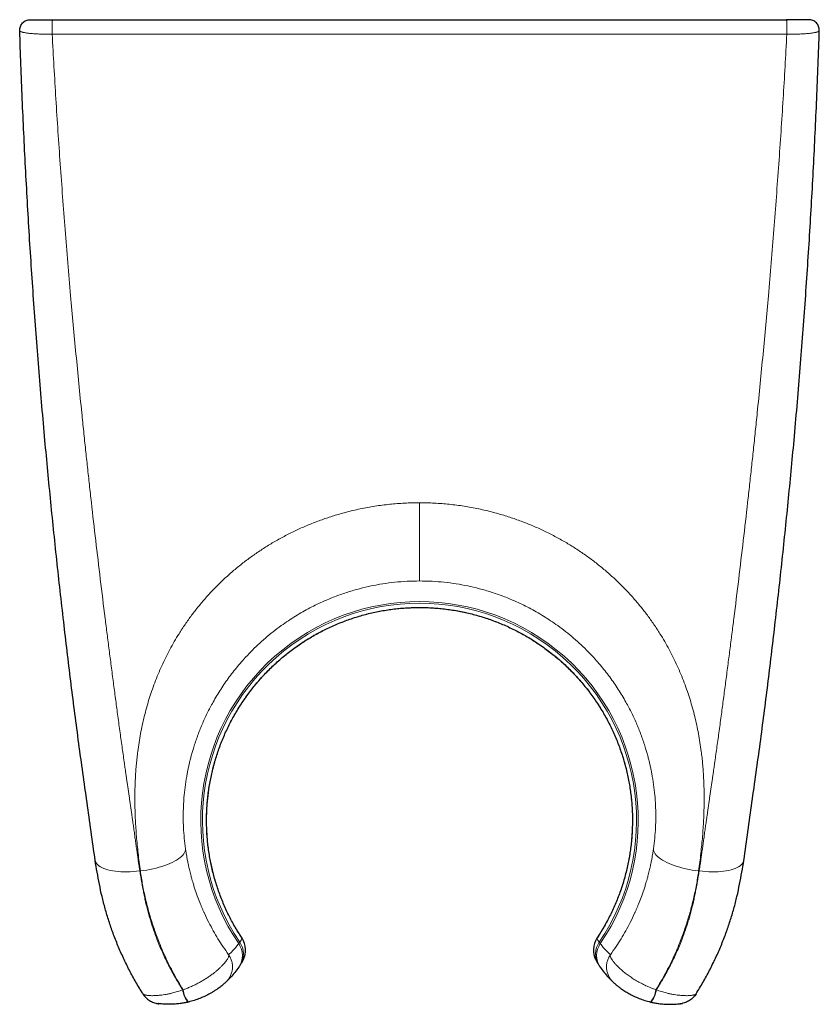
# Model space of a CAD drawing. Header units: millimetres. Extents: x 8 to 1132, y 12 to 2282.
# Tile 1 of 53: x 420 to 458, y 1051 to 1098. Entities that reach past the tile are written whole.
import ezdxf

# ---------------------------------------------------------------- set-up
doc = ezdxf.new("R2010")
doc.units = ezdxf.units.MM

msp = doc.modelspace()

# ---------------------------------------------------------------- linework, layer by layer
at = {"color": 7, "linetype": 'Continuous', "lineweight": 30}
for p, q in [((421.882, 1097.827), (456.728, 1097.827)), ((426.89, 1051.135), (426.896, 1051.134)), ((451.72, 1051.135), (451.714, 1051.134))]:
    msp.add_line(p, q, dxfattribs=at)
at = {"color": 8, "linetype": 'Continuous', "lineweight": 0}
for p, q in [((430.884, 1054.231), (430.882, 1054.23)), ((447.726, 1054.231), (447.728, 1054.23)), ((428.063, 1051.786), (428.082, 1051.79)), ((450.547, 1051.786), (450.528, 1051.79)), ((426.821, 1051.148), (426.89, 1051.135)), ((451.789, 1051.148), (451.72, 1051.135))]:
    msp.add_line(p, q, dxfattribs=at)
at = {"color": 8, "linetype": 'Continuous', "lineweight": 0, "flags": 128}
for points in [[(426.052, 1057.43), (426.203, 1057.448), (426.355, 1057.471), (426.505, 1057.498), (426.653, 1057.528), (426.798, 1057.563), (426.94, 1057.601), (427.077, 1057.642), (427.209, 1057.686), (427.335, 1057.733), (427.455, 1057.783), (427.568, 1057.835), (427.672, 1057.89), (427.769, 1057.946), (427.857, 1058.003), (427.935, 1058.062), (428.004, 1058.122), (428.063, 1058.182), (428.111, 1058.243), (428.148, 1058.303), (428.175, 1058.363), (428.191, 1058.422), (428.196, 1058.481)], [(452.558, 1057.43), (452.406, 1057.448), (452.255, 1057.471), (452.105, 1057.498), (451.957, 1057.528), (451.812, 1057.563), (451.67, 1057.601), (451.533, 1057.642), (451.401, 1057.686), (451.275, 1057.733), (451.155, 1057.783), (451.042, 1057.835), (450.938, 1057.89), (450.841, 1057.946), (450.753, 1058.003), (450.675, 1058.062), (450.606, 1058.122), (450.547, 1058.182), (450.499, 1058.243), (450.461, 1058.303), (450.435, 1058.363), (450.419, 1058.422), (450.414, 1058.481)], [(426.026, 1057.43), (425.872, 1057.413), (425.719, 1057.401), (425.567, 1057.393), (425.419, 1057.389), (425.273, 1057.39), (425.132, 1057.395), (424.996, 1057.404), (424.865, 1057.418), (424.74, 1057.436), (424.622, 1057.458), (424.511, 1057.484), (424.408, 1057.514), (424.314, 1057.548), (424.228, 1057.585), (424.152, 1057.626), (424.085, 1057.671), (424.028, 1057.718), (423.982, 1057.768), (423.946, 1057.82), (423.921, 1057.875), (423.907, 1057.931)], [(452.584, 1057.43), (452.738, 1057.413), (452.891, 1057.401), (453.043, 1057.393), (453.191, 1057.389), (453.337, 1057.39), (453.478, 1057.395), (453.614, 1057.404), (453.745, 1057.418), (453.87, 1057.436), (453.988, 1057.458), (454.099, 1057.484), (454.202, 1057.514), (454.296, 1057.548), (454.382, 1057.585), (454.458, 1057.626), (454.525, 1057.671), (454.582, 1057.718), (454.628, 1057.768), (454.664, 1057.82), (454.689, 1057.875), (454.703, 1057.931)], [(426.052, 1057.43), (426.048, 1057.43), (426.045, 1057.43), (426.042, 1057.43), (426.039, 1057.43), (426.036, 1057.43), (426.032, 1057.43), (426.029, 1057.43), (426.026, 1057.43)], [(452.558, 1057.43), (452.562, 1057.43), (452.565, 1057.43), (452.568, 1057.43), (452.571, 1057.43), (452.574, 1057.43), (452.578, 1057.43), (452.581, 1057.43), (452.584, 1057.43)]]:
    msp.add_lwpolyline(points, dxfattribs=at)
at = {"color": 8, "linetype": 'Continuous', "lineweight": 0}
for centre, radius, start, end in [((439.305, 1059.827), 10.385, 325.7539, 214.2461), ((439.305, 1059.827), 10.305, 325.9202, 214.0798), ((429.896, 1053.42), 0.999, 325.9513, 34.3115), ((429.942, 1053.492), 1, 327.5764, 34.0903), ((448.668, 1053.492), 1, 145.9097, 212.4236), ((448.714, 1053.42), 0.999, 145.6885, 214.0487), ((429.121, 1051.898), 1.063, 186.0265, 220.6801), ((429.123, 1051.905), 1.048, 186.2921, 221.5419), ((449.487, 1051.905), 1.048, 318.4581, 353.7079), ((449.489, 1051.898), 1.063, 319.3198, 353.9735)]:
    msp.add_arc(centre, radius, start, end, dxfattribs=at)
at = {"color": 7, "linetype": 'Continuous', "lineweight": 30}
for centre, start, end in [((430.051, 1053.678), 331.69, 33.613), ((448.559, 1053.678), 146.387, 208.31)]:
    msp.add_arc(centre, 1, start, end, dxfattribs=at)
at = {"color": 8, "linetype": 'Continuous', "lineweight": 0}
msp.add_ellipse((439.305, 1097.327), major_axis=(451.45, 0), ratio=0.000421, start_param=4.673743, end_param=4.751035, dxfattribs=at)
at = {"color": 7, "linetype": 'Continuous', "lineweight": 30}
for points in [[(420.322, 1097.31), (420.323, 1097.344), (420.325, 1097.411), (420.352, 1097.508), (420.398, 1097.598), (420.46, 1097.677), (420.537, 1097.742), (420.625, 1097.79), (420.722, 1097.821), (420.788, 1097.825), (420.822, 1097.827)], [(458.287, 1097.31), (458.287, 1097.344), (458.285, 1097.41), (458.257, 1097.508), (458.212, 1097.597), (458.15, 1097.676), (458.073, 1097.742), (457.984, 1097.79), (457.888, 1097.821), (457.822, 1097.825), (457.788, 1097.827)]]:
    msp.add_open_spline(points, degree=3, dxfattribs=at)
for points, knots in [([(420.822, 1097.827), (420.824, 1097.827), (420.828, 1097.827), (420.856, 1097.827), (420.898, 1097.827), (420.949, 1097.827), (421.015, 1097.827), (421.108, 1097.827), (421.234, 1097.827), (421.378, 1097.827), (421.536, 1097.827), (421.706, 1097.827), (421.823, 1097.827), (421.882, 1097.827)], [0, 0, 0, 0, 0.088697, 0.177706, 0.266375, 0.331272, 0.396165, 0.498558, 0.600918, 0.700642, 0.80034, 0.900173, 1, 1, 1, 1]), ([(457.788, 1097.827), (457.786, 1097.827), (457.782, 1097.827), (457.754, 1097.827), (457.712, 1097.827), (457.661, 1097.827), (457.595, 1097.827), (457.502, 1097.827), (457.376, 1097.827), (457.232, 1097.827), (457.074, 1097.827), (456.904, 1097.827), (456.787, 1097.827), (456.728, 1097.827)], [0, 0, 0, 0, 0.088697, 0.177706, 0.266375, 0.331272, 0.396165, 0.498558, 0.600918, 0.700642, 0.80034, 0.900173, 1, 1, 1, 1]), ([(423.907, 1057.931), (423.841, 1058.388), (423.708, 1059.309), (423.522, 1060.687), (423.323, 1062.082), (423.128, 1063.483), (422.944, 1064.883), (422.767, 1066.281), (422.597, 1067.678), (422.371, 1069.586), (422.1, 1072.005), (421.796, 1074.934), (421.508, 1077.967), (421.24, 1081.104), (420.993, 1084.345), (420.778, 1087.587), (420.595, 1090.828), (420.439, 1094.069), (420.361, 1096.23), (420.323, 1097.31)], [0, 0, 0, 0, 0.034622, 0.069727, 0.105324, 0.140935, 0.176449, 0.211915, 0.247391, 0.282886, 0.357267, 0.431647, 0.506023, 0.588349, 0.670677, 0.753008, 0.83534, 0.917671, 1, 1, 1, 1]), ([(454.703, 1057.931), (454.769, 1058.388), (454.901, 1059.309), (455.088, 1060.687), (455.287, 1062.082), (455.482, 1063.483), (455.666, 1064.883), (455.843, 1066.281), (456.013, 1067.678), (456.239, 1069.586), (456.51, 1072.005), (456.814, 1074.934), (457.102, 1077.967), (457.37, 1081.104), (457.616, 1084.345), (457.832, 1087.587), (458.015, 1090.828), (458.171, 1094.069), (458.249, 1096.23), (458.287, 1097.31)], [0, 0, 0, 0, 0.034622, 0.069727, 0.105324, 0.140935, 0.176449, 0.211915, 0.247391, 0.282886, 0.357267, 0.431647, 0.506023, 0.588349, 0.670677, 0.753008, 0.83534, 0.917671, 1, 1, 1, 1]), ([(430.886, 1054.232), (430.863, 1054.266), (430.783, 1054.385), (430.653, 1054.594), (430.496, 1054.861), (430.349, 1055.131), (430.211, 1055.405), (430.081, 1055.684), (429.959, 1055.968), (429.845, 1056.256), (429.739, 1056.549), (429.643, 1056.843), (429.557, 1057.139), (429.479, 1057.437), (429.411, 1057.738), (429.352, 1058.041), (429.302, 1058.345), (429.261, 1058.652), (429.23, 1058.96), (429.209, 1059.268), (429.196, 1059.577), (429.194, 1059.887), (429.2, 1060.197), (429.216, 1060.506), (429.242, 1060.815), (429.277, 1061.121), (429.321, 1061.426), (429.374, 1061.73), (429.437, 1062.033), (429.51, 1062.334), (429.591, 1062.632), (429.682, 1062.929), (429.782, 1063.223), (429.89, 1063.512), (430.007, 1063.798), (430.132, 1064.08), (430.267, 1064.357), (430.409, 1064.631), (430.561, 1064.901), (430.72, 1065.166), (430.888, 1065.426), (431.064, 1065.682), (431.248, 1065.932), (431.439, 1066.177), (431.637, 1066.414), (431.841, 1066.645), (432.053, 1066.869), (432.271, 1067.087), (432.496, 1067.299), (432.727, 1067.503), (432.966, 1067.701), (433.21, 1067.891), (433.46, 1068.074), (433.715, 1068.249), (433.977, 1068.416), (434.243, 1068.576), (434.514, 1068.727), (434.788, 1068.869), (435.066, 1069.003), (435.348, 1069.127), (435.634, 1069.244), (435.925, 1069.352), (436.219, 1069.451), (436.514, 1069.541), (436.811, 1069.622), (437.111, 1069.693), (437.413, 1069.756), (437.718, 1069.809), (438.024, 1069.853), (438.331, 1069.887), (438.64, 1069.912), (438.949, 1069.928), (439.259, 1069.934), (439.568, 1069.93), (439.878, 1069.918), (440.187, 1069.895), (440.494, 1069.864), (440.8, 1069.823), (441.104, 1069.773), (441.407, 1069.713), (441.709, 1069.644), (442.009, 1069.566), (442.307, 1069.478), (442.601, 1069.382), (442.892, 1069.276), (443.179, 1069.163), (443.462, 1069.04), (443.741, 1068.909), (444.016, 1068.77), (444.288, 1068.621), (444.555, 1068.465), (444.817, 1068.3), (445.074, 1068.127), (445.327, 1067.946), (445.573, 1067.757), (445.813, 1067.562), (446.046, 1067.36), (446.273, 1067.151), (446.493, 1066.935), (446.707, 1066.712), (446.914, 1066.483), (447.114, 1066.247), (447.307, 1066.005), (447.492, 1065.757), (447.67, 1065.504), (447.84, 1065.245), (448.003, 1064.98), (448.157, 1064.711), (448.302, 1064.439), (448.438, 1064.163), (448.565, 1063.884), (448.684, 1063.601), (448.795, 1063.313), (448.897, 1063.02), (448.991, 1062.724), (449.075, 1062.424), (449.151, 1062.122), (449.217, 1061.818), (449.274, 1061.512), (449.321, 1061.206), (449.359, 1060.9), (449.387, 1060.594), (449.406, 1060.289), (449.415, 1059.982), (449.415, 1059.675), (449.405, 1059.366), (449.386, 1059.056), (449.358, 1058.747), (449.32, 1058.438), (449.272, 1058.13), (449.216, 1057.824), (449.15, 1057.52), (449.075, 1057.22), (448.991, 1056.923), (448.899, 1056.63), (448.797, 1056.341), (448.686, 1056.053), (448.566, 1055.768), (448.437, 1055.485), (448.3, 1055.207), (448.155, 1054.934), (448.001, 1054.667), (447.859, 1054.433), (447.764, 1054.29), (447.725, 1054.232)], [0, 0, 0, 0, 0.0027613, 0.0098768, 0.0169652, 0.0240192, 0.0310365, 0.0380776, 0.0451627, 0.0522861, 0.0594215, 0.0665369, 0.0736021, 0.0806331, 0.087709, 0.0947877, 0.1018624, 0.1089443, 0.1160415, 0.1231517, 0.1302267, 0.1373108, 0.1444239, 0.151544, 0.1586432, 0.1656973, 0.172741, 0.179845, 0.186935, 0.1940231, 0.2011199, 0.2082344, 0.2153606, 0.2224483, 0.2295195, 0.2365872, 0.2436588, 0.2507391, 0.2578312, 0.2649284, 0.2720196, 0.2791399, 0.2862708, 0.2933907, 0.3004783, 0.3075369, 0.3146072, 0.321684, 0.3287558, 0.3358341, 0.3429266, 0.3500354, 0.3571288, 0.3642249, 0.3713494, 0.3784818, 0.3855972, 0.3926731, 0.3997192, 0.4067837, 0.4138844, 0.4210022, 0.4281155, 0.4351984, 0.4422473, 0.4493002, 0.4563874, 0.4634661, 0.470548, 0.4776417, 0.484756, 0.4918688, 0.4989382, 0.5060385, 0.5131518, 0.5202575, 0.5273328, 0.5343831, 0.541458, 0.5485569, 0.5556522, 0.5627515, 0.5698599, 0.5769837, 0.5840794, 0.5911524, 0.598214, 0.6052761, 0.6123483, 0.6194405, 0.6265476, 0.6336353, 0.6407471, 0.6478799, 0.6550104, 0.6621096, 0.6691687, 0.6762154, 0.6832995, 0.6903742, 0.6974512, 0.7045395, 0.7116492, 0.7187637, 0.7258333, 0.7329452, 0.7400772, 0.7472001, 0.7542806, 0.7613028, 0.7683208, 0.7753678, 0.7824497, 0.7895595, 0.7966893, 0.8038315, 0.8109778, 0.8181185, 0.8252443, 0.8323474, 0.8394201, 0.846455, 0.8534589, 0.8604758, 0.8675292, 0.8746161, 0.8817293, 0.888861, 0.8960036, 0.903149, 0.910287, 0.9174093, 0.9245081, 0.9315761, 0.9386064, 0.9456261, 0.9526862, 0.9597971, 0.9669311, 0.9740593, 0.9811467, 0.9881868, 0.9952269, 1, 1, 1, 1]), ([(426.173, 1051.595), (426.06, 1051.78), (425.835, 1052.148), (425.528, 1052.716), (425.243, 1053.293), (424.984, 1053.881), (424.754, 1054.468), (424.552, 1055.054), (424.377, 1055.636), (424.229, 1056.218), (424.105, 1056.794), (423.998, 1057.364), (423.937, 1057.742), (423.907, 1057.931)], [0, 0, 0, 0, 0.094815, 0.18931, 0.283708, 0.378091, 0.472553, 0.562041, 0.65186, 0.741209, 0.828153, 0.914191, 1, 1, 1, 1]), ([(452.437, 1051.595), (452.55, 1051.78), (452.775, 1052.148), (453.082, 1052.716), (453.367, 1053.293), (453.626, 1053.881), (453.856, 1054.468), (454.058, 1055.054), (454.233, 1055.636), (454.381, 1056.218), (454.505, 1056.794), (454.612, 1057.364), (454.673, 1057.742), (454.703, 1057.931)], [0, 0, 0, 0, 0.094815, 0.18931, 0.283708, 0.378091, 0.472553, 0.562041, 0.65186, 0.741209, 0.828153, 0.914191, 1, 1, 1, 1]), ([(430.936, 1053.213), (430.936, 1053.213), (430.937, 1053.216), (430.943, 1053.227), (430.955, 1053.251), (430.976, 1053.296), (430.995, 1053.345), (431.005, 1053.379), (431.008, 1053.389)], [0, 0, 0, 0, 0.0097171, 0.0624039, 0.1835935, 0.4407743, 0.8355373, 1, 1, 1, 1]), ([(447.602, 1053.389), (447.605, 1053.379), (447.613, 1053.352), (447.628, 1053.313), (447.644, 1053.274), (447.658, 1053.244), (447.667, 1053.226), (447.672, 1053.216), (447.674, 1053.213), (447.674, 1053.213)], [0, 0, 0, 0, 0.173241, 0.435762, 0.657002, 0.828512, 0.939717, 0.986772, 1, 1, 1, 1]), ([(430.723, 1052.86), (430.664, 1052.777), (430.546, 1052.61), (430.339, 1052.369), (430.183, 1052.221), (430.098, 1052.139)], [0, 0, 0, 0, 0.311242, 0.622491, 1, 1, 1, 1]), ([(430.786, 1052.956), (430.779, 1052.945), (430.765, 1052.923), (430.737, 1052.881), (430.723, 1052.86)], [0, 0, 0, 0, 0.499913, 1, 1, 1, 1]), ([(430.931, 1053.204), (430.91, 1053.165), (430.863, 1053.079), (430.813, 1052.999), (430.786, 1052.956)], [0, 0, 0, 0, 0.460033, 1, 1, 1, 1]), ([(447.679, 1053.204), (447.7, 1053.165), (447.747, 1053.079), (447.797, 1052.999), (447.824, 1052.956)], [0, 0, 0, 0, 0.460033, 1, 1, 1, 1]), ([(447.824, 1052.956), (447.831, 1052.945), (447.845, 1052.923), (447.873, 1052.881), (447.887, 1052.86)], [0, 0, 0, 0, 0.499913, 1, 1, 1, 1]), ([(447.887, 1052.86), (447.946, 1052.777), (448.064, 1052.61), (448.271, 1052.369), (448.427, 1052.221), (448.512, 1052.139)], [0, 0, 0, 0, 0.311242, 0.622491, 1, 1, 1, 1]), ([(430.098, 1052.139), (430.097, 1052.138), (430.092, 1052.134), (430.066, 1052.11), (430.022, 1052.072), (429.972, 1052.029), (429.918, 1051.984), (429.835, 1051.919), (429.737, 1051.847), (429.625, 1051.769), (429.498, 1051.688), (429.336, 1051.593), (429.131, 1051.487), (428.879, 1051.377), (428.614, 1051.282), (428.431, 1051.234), (428.339, 1051.21)], [0, 0, 0, 0, 0.025368, 0.100092, 0.174861, 0.194102, 0.254303, 0.314768, 0.375056, 0.44071, 0.506568, 0.572279, 0.677906, 0.783571, 0.891783, 1, 1, 1, 1]), ([(448.511, 1052.139), (448.513, 1052.138), (448.518, 1052.134), (448.543, 1052.111), (448.587, 1052.072), (448.633, 1052.033), (448.673, 1052), (448.731, 1051.953), (448.797, 1051.903), (448.872, 1051.848), (448.955, 1051.79), (449.077, 1051.709), (449.249, 1051.606), (449.479, 1051.487), (449.73, 1051.378), (449.996, 1051.282), (450.179, 1051.234), (450.271, 1051.21)], [0, 0, 0, 0, 0.0253664, 0.0988039, 0.1748669, 0.1941066, 0.2385883, 0.2830783, 0.3290904, 0.3751099, 0.4238212, 0.4725387, 0.5722964, 0.6768794, 0.7835807, 0.8907997, 1, 1, 1, 1]), ([(426.173, 1051.595), (426.193, 1051.565), (426.234, 1051.504), (426.308, 1051.422), (426.39, 1051.347), (426.479, 1051.283), (426.575, 1051.228), (426.676, 1051.186), (426.759, 1051.159), (426.808, 1051.15), (426.821, 1051.148)], [0, 0, 0, 0, 0.135944, 0.271888, 0.407831, 0.543775, 0.679719, 0.815663, 0.951607, 1, 1, 1, 1]), ([(452.437, 1051.595), (452.417, 1051.565), (452.376, 1051.504), (452.302, 1051.422), (452.22, 1051.347), (452.131, 1051.283), (452.035, 1051.228), (451.934, 1051.186), (451.851, 1051.159), (451.802, 1051.15), (451.789, 1051.148)], [0, 0, 0, 0, 0.135957, 0.271915, 0.407872, 0.54383, 0.679787, 0.815744, 0.951702, 1, 1, 1, 1]), ([(426.82, 1051.146), (426.824, 1051.145), (426.834, 1051.143), (426.846, 1051.141), (426.862, 1051.138), (426.884, 1051.135), (426.903, 1051.132), (426.919, 1051.13), (426.923, 1051.13)], [0, 0, 0, 0, 0.053983, 0.151559, 0.291823, 0.506908, 0.890225, 1, 1, 1, 1]), ([(428.314, 1051.204), (428.251, 1051.191), (428.125, 1051.163), (427.923, 1051.132), (427.709, 1051.11), (427.504, 1051.1), (427.323, 1051.101), (427.175, 1051.107), (427.07, 1051.115), (427.003, 1051.121), (426.955, 1051.127), (426.914, 1051.132), (426.893, 1051.134), (426.891, 1051.135), (426.89, 1051.135)], [0, 0, 0, 0, 0.0996932, 0.2002331, 0.3217516, 0.4451799, 0.5444237, 0.6455018, 0.7357323, 0.7824725, 0.8291979, 0.8939043, 0.9604822, 1, 1, 1, 1]), ([(428.339, 1051.21), (428.339, 1051.21), (428.331, 1051.208), (428.323, 1051.206), (428.314, 1051.204)], [0, 0, 0, 0, 0.001735, 1, 1, 1, 1]), ([(450.271, 1051.21), (450.271, 1051.21), (450.279, 1051.208), (450.287, 1051.206), (450.296, 1051.204)], [0, 0, 0, 0, 0.001735, 1, 1, 1, 1]), ([(450.296, 1051.204), (450.359, 1051.191), (450.485, 1051.163), (450.687, 1051.132), (450.901, 1051.11), (451.106, 1051.1), (451.287, 1051.101), (451.435, 1051.107), (451.54, 1051.115), (451.607, 1051.121), (451.655, 1051.127), (451.696, 1051.132), (451.717, 1051.134), (451.719, 1051.135), (451.72, 1051.135)], [0, 0, 0, 0, 0.099693, 0.200233, 0.321751, 0.44518, 0.544423, 0.645501, 0.735732, 0.782212, 0.829198, 0.893904, 0.960482, 1, 1, 1, 1]), ([(451.688, 1051.13), (451.692, 1051.13), (451.715, 1051.133), (451.735, 1051.136), (451.763, 1051.141), (451.776, 1051.143), (451.786, 1051.145), (451.79, 1051.146)], [0, 0, 0, 0, 0.133506, 0.696871, 0.839362, 0.951129, 1, 1, 1, 1])]:
    msp.add_open_spline(points, degree=3, knots=knots, dxfattribs=at)
at = {"color": 8, "linetype": 'Continuous', "lineweight": 0}
for points in [[(421.863, 1097.137), (421.862, 1097.175), (421.861, 1097.253), (421.861, 1097.377), (421.862, 1097.498), (421.864, 1097.608), (421.868, 1097.701), (421.872, 1097.772), (421.877, 1097.818), (421.88, 1097.824), (421.882, 1097.827)], [(456.747, 1097.137), (456.748, 1097.175), (456.749, 1097.253), (456.749, 1097.377), (456.748, 1097.498), (456.746, 1097.608), (456.742, 1097.701), (456.738, 1097.772), (456.733, 1097.818), (456.73, 1097.824), (456.728, 1097.827)], [(430.243, 1053.454), (430.276, 1053.403), (430.34, 1053.301), (430.399, 1053.129), (430.429, 1052.95), (430.425, 1052.769), (430.389, 1052.591), (430.321, 1052.423), (430.226, 1052.268), (430.141, 1052.182), (430.098, 1052.139)], [(448.367, 1053.454), (448.334, 1053.403), (448.27, 1053.301), (448.211, 1053.129), (448.181, 1052.95), (448.185, 1052.769), (448.221, 1052.591), (448.289, 1052.423), (448.384, 1052.268), (448.469, 1052.182), (448.512, 1052.139)]]:
    msp.add_open_spline(points, degree=3, dxfattribs=at)
for points, knots in [([(421.863, 1097.137), (421.863, 1097.137), (421.779, 1097.136), (421.652, 1097.136), (421.487, 1097.138), (421.326, 1097.142), (421.134, 1097.151), (420.926, 1097.165), (420.741, 1097.183), (420.611, 1097.202), (420.522, 1097.218), (420.463, 1097.232), (420.414, 1097.246), (420.368, 1097.264), (420.332, 1097.285), (420.323, 1097.302), (420.323, 1097.31), (420.323, 1097.31)], [0, 0, 0, 0, 0.000024, 0.100477, 0.152123, 0.20377, 0.303485, 0.405796, 0.506933, 0.610594, 0.664205, 0.717817, 0.772818, 0.827819, 0.913245, 0.999976, 1, 1, 1, 1]), ([(421.863, 1097.137), (421.92, 1096.113), (422.036, 1094.059), (422.244, 1090.968), (422.477, 1087.855), (422.728, 1084.848), (422.993, 1081.948), (423.204, 1079.8), (423.36, 1078.285), (423.451, 1077.426), (423.541, 1076.582), (423.633, 1075.75), (423.762, 1074.591), (423.933, 1073.099), (424.151, 1071.266), (424.333, 1069.787), (424.474, 1068.67), (424.569, 1067.918), (424.668, 1067.15), (424.769, 1066.376), (424.87, 1065.614), (424.972, 1064.853), (425.075, 1064.095), (425.179, 1063.342), (425.255, 1062.801), (425.303, 1062.469), (425.322, 1062.333), (425.342, 1062.198), (425.363, 1062.048), (425.388, 1061.878), (425.415, 1061.692), (425.444, 1061.491), (425.475, 1061.28), (425.506, 1061.067), (425.536, 1060.861), (425.565, 1060.654), (425.595, 1060.447), (425.625, 1060.243), (425.651, 1060.059), (425.677, 1059.883), (425.705, 1059.684), (425.738, 1059.448), (425.777, 1059.173), (425.814, 1058.903), (425.851, 1058.64), (425.884, 1058.399), (425.917, 1058.168), (425.947, 1057.955), (425.975, 1057.763), (426.001, 1057.59), (426.018, 1057.481), (426.026, 1057.43)], [0, 0, 0, 0, 0.077079, 0.154718, 0.232921, 0.311694, 0.381488, 0.451729, 0.473898, 0.495843, 0.516642, 0.537615, 0.558761, 0.604191, 0.650402, 0.697396, 0.716072, 0.734868, 0.754316, 0.77424, 0.793459, 0.811975, 0.831876, 0.850894, 0.869029, 0.872901, 0.876033, 0.879329, 0.883127, 0.887427, 0.892229, 0.897217, 0.902651, 0.908258, 0.913408, 0.91824, 0.923928, 0.9291, 0.933756, 0.937895, 0.942427, 0.948847, 0.95579, 0.963255, 0.96932, 0.975658, 0.981521, 0.986886, 0.991755, 0.996126, 1, 1, 1, 1]), ([(456.747, 1097.137), (456.69, 1096.113), (456.574, 1094.059), (456.366, 1090.968), (456.133, 1087.855), (455.882, 1084.848), (455.617, 1081.948), (455.406, 1079.8), (455.25, 1078.285), (455.159, 1077.426), (455.069, 1076.582), (454.977, 1075.75), (454.848, 1074.591), (454.677, 1073.099), (454.459, 1071.266), (454.277, 1069.787), (454.136, 1068.67), (454.041, 1067.918), (453.942, 1067.15), (453.841, 1066.376), (453.74, 1065.614), (453.638, 1064.853), (453.535, 1064.095), (453.431, 1063.342), (453.355, 1062.801), (453.307, 1062.469), (453.288, 1062.333), (453.268, 1062.198), (453.247, 1062.048), (453.222, 1061.878), (453.195, 1061.692), (453.166, 1061.491), (453.135, 1061.28), (453.104, 1061.067), (453.074, 1060.861), (453.044, 1060.654), (453.015, 1060.447), (452.985, 1060.243), (452.959, 1060.059), (452.933, 1059.883), (452.905, 1059.684), (452.872, 1059.448), (452.833, 1059.173), (452.796, 1058.903), (452.759, 1058.64), (452.726, 1058.399), (452.693, 1058.168), (452.663, 1057.955), (452.635, 1057.763), (452.609, 1057.59), (452.592, 1057.481), (452.584, 1057.43)], [0, 0, 0, 0, 0.077079, 0.154718, 0.232921, 0.311694, 0.381488, 0.451729, 0.473898, 0.495843, 0.516642, 0.537615, 0.558761, 0.604191, 0.650402, 0.697396, 0.716072, 0.734868, 0.754316, 0.77424, 0.793459, 0.811975, 0.831876, 0.850894, 0.869029, 0.872901, 0.876033, 0.879329, 0.883127, 0.887427, 0.892229, 0.897217, 0.902651, 0.908258, 0.913408, 0.91824, 0.923928, 0.9291, 0.933756, 0.937895, 0.942427, 0.948847, 0.95579, 0.963255, 0.96932, 0.975658, 0.981521, 0.986886, 0.991755, 0.996126, 1, 1, 1, 1]), ([(456.747, 1097.137), (456.747, 1097.137), (456.831, 1097.136), (456.958, 1097.136), (457.123, 1097.138), (457.284, 1097.142), (457.475, 1097.151), (457.684, 1097.165), (457.869, 1097.183), (457.999, 1097.202), (458.088, 1097.218), (458.147, 1097.232), (458.196, 1097.246), (458.242, 1097.264), (458.278, 1097.285), (458.287, 1097.302), (458.287, 1097.31), (458.287, 1097.31)], [0, 0, 0, 0, 0.0000239, 0.1004771, 0.1521233, 0.2037699, 0.3034846, 0.4057959, 0.506933, 0.610594, 0.664205, 0.717817, 0.7728177, 0.8278194, 0.9132448, 0.9999761, 1, 1, 1, 1]), ([(426.052, 1057.43), (426.032, 1057.571), (425.995, 1057.849), (425.946, 1058.263), (425.903, 1058.668), (425.867, 1059.066), (425.838, 1059.455), (425.816, 1059.836), (425.8, 1060.224), (425.791, 1060.593), (425.79, 1060.944), (425.793, 1061.264), (425.802, 1061.58), (425.817, 1061.892), (425.836, 1062.201), (425.861, 1062.505), (425.891, 1062.805), (425.932, 1063.145), (425.986, 1063.523), (426.058, 1063.94), (426.141, 1064.352), (426.235, 1064.759), (426.34, 1065.161), (426.457, 1065.559), (426.587, 1065.96), (426.732, 1066.364), (426.893, 1066.769), (427.066, 1067.167), (427.252, 1067.558), (427.451, 1067.942), (427.662, 1068.319), (427.902, 1068.717), (428.175, 1069.133), (428.483, 1069.564), (428.808, 1069.981), (429.149, 1070.384), (429.506, 1070.772), (429.883, 1071.151), (430.283, 1071.519), (430.705, 1071.876), (431.145, 1072.218), (431.602, 1072.543), (432.073, 1072.85), (432.563, 1073.14), (433.07, 1073.413), (433.594, 1073.665), (434.129, 1073.896), (434.675, 1074.103), (435.231, 1074.288), (435.836, 1074.461), (436.489, 1074.616), (437.188, 1074.744), (437.89, 1074.835), (438.596, 1074.892), (439.069, 1074.899), (439.305, 1074.902)], [0, 0, 0, 0, 0.017343, 0.034326, 0.050953, 0.067227, 0.083151, 0.098728, 0.113961, 0.130713, 0.143933, 0.156998, 0.16991, 0.182674, 0.195292, 0.207768, 0.220105, 0.232307, 0.249687, 0.266944, 0.284089, 0.301134, 0.318092, 0.334975, 0.351795, 0.369589, 0.387272, 0.404858, 0.422366, 0.439812, 0.457213, 0.474587, 0.495946, 0.517142, 0.538207, 0.559173, 0.580075, 0.600948, 0.622572, 0.644247, 0.666012, 0.687939, 0.70978, 0.731576, 0.754037, 0.776398, 0.798704, 0.821001, 0.843336, 0.865773, 0.892842, 0.919714, 0.946474, 0.973208, 1, 1, 1, 1]), ([(452.558, 1057.43), (452.578, 1057.571), (452.615, 1057.849), (452.664, 1058.263), (452.707, 1058.668), (452.743, 1059.066), (452.772, 1059.455), (452.794, 1059.836), (452.81, 1060.224), (452.819, 1060.593), (452.82, 1060.944), (452.817, 1061.264), (452.808, 1061.58), (452.793, 1061.892), (452.774, 1062.201), (452.749, 1062.505), (452.719, 1062.805), (452.678, 1063.145), (452.624, 1063.523), (452.552, 1063.94), (452.469, 1064.352), (452.375, 1064.759), (452.27, 1065.161), (452.153, 1065.559), (452.023, 1065.96), (451.878, 1066.364), (451.717, 1066.769), (451.544, 1067.167), (451.358, 1067.558), (451.159, 1067.942), (450.948, 1068.319), (450.708, 1068.717), (450.435, 1069.133), (450.127, 1069.564), (449.802, 1069.981), (449.461, 1070.384), (449.104, 1070.772), (448.727, 1071.151), (448.327, 1071.519), (447.905, 1071.876), (447.465, 1072.218), (447.008, 1072.543), (446.537, 1072.85), (446.047, 1073.14), (445.54, 1073.413), (445.016, 1073.665), (444.481, 1073.896), (443.935, 1074.103), (443.379, 1074.288), (442.774, 1074.461), (442.121, 1074.616), (441.422, 1074.744), (440.72, 1074.835), (440.014, 1074.892), (439.541, 1074.899), (439.305, 1074.902)], [0, 0, 0, 0, 0.017343, 0.034326, 0.050953, 0.067227, 0.083151, 0.098728, 0.113961, 0.130713, 0.143933, 0.156998, 0.16991, 0.182674, 0.195292, 0.207768, 0.220105, 0.232307, 0.249687, 0.266944, 0.284089, 0.301134, 0.318092, 0.334975, 0.351795, 0.369589, 0.387272, 0.404858, 0.422366, 0.439812, 0.457213, 0.474587, 0.495946, 0.517142, 0.538207, 0.559173, 0.580075, 0.600948, 0.622572, 0.644247, 0.666012, 0.687939, 0.70978, 0.731576, 0.754037, 0.776398, 0.798704, 0.821001, 0.843336, 0.865773, 0.892842, 0.919714, 0.946474, 0.973208, 1, 1, 1, 1]), ([(439.305, 1071.19), (439.305, 1071.198), (439.305, 1071.215), (439.305, 1071.276), (439.305, 1071.361), (439.305, 1071.473), (439.305, 1071.61), (439.305, 1071.773), (439.305, 1071.961), (439.305, 1072.173), (439.305, 1072.408), (439.305, 1072.663), (439.305, 1072.94), (439.305, 1073.236), (439.305, 1073.551), (439.305, 1073.881), (439.305, 1074.218), (439.305, 1074.558), (439.305, 1074.787), (439.305, 1074.902)], [0, 0, 0, 0, 0.0592067, 0.1186157, 0.1780934, 0.2375024, 0.2967091, 0.3559159, 0.4153249, 0.4748025, 0.5342115, 0.5934182, 0.652625, 0.712034, 0.7715116, 0.8309206, 0.8901274, 0.9450637, 1, 1, 1, 1]), ([(439.305, 1071.19), (439.107, 1071.187), (438.715, 1071.181), (438.135, 1071.133), (437.569, 1071.06), (437.011, 1070.958), (436.456, 1070.828), (435.897, 1070.666), (435.338, 1070.472), (434.854, 1070.274), (434.441, 1070.085), (434.099, 1069.913), (433.756, 1069.726), (433.415, 1069.524), (433.075, 1069.306), (432.72, 1069.06), (432.355, 1068.785), (431.985, 1068.481), (431.631, 1068.163), (431.292, 1067.832), (430.992, 1067.514), (430.727, 1067.211), (430.495, 1066.927), (430.275, 1066.638), (430.065, 1066.346), (429.867, 1066.049), (429.681, 1065.75), (429.463, 1065.374), (429.224, 1064.918), (428.977, 1064.381), (428.763, 1063.841), (428.618, 1063.412), (428.524, 1063.097), (428.467, 1062.896), (428.416, 1062.696), (428.368, 1062.498), (428.325, 1062.302), (428.286, 1062.109), (428.231, 1061.809), (428.171, 1061.409), (428.129, 1061.004), (428.107, 1060.701), (428.097, 1060.495), (428.09, 1060.292), (428.087, 1060.09), (428.087, 1059.892), (428.091, 1059.695), (428.103, 1059.39), (428.131, 1058.983), (428.175, 1058.647), (428.196, 1058.481)], [0, 0, 0, 0, 0.030181, 0.059787, 0.088822, 0.117291, 0.146402, 0.176058, 0.206249, 0.23698, 0.256319, 0.275941, 0.295937, 0.316307, 0.337054, 0.358177, 0.383036, 0.407753, 0.432357, 0.456847, 0.481226, 0.50039, 0.519471, 0.538385, 0.557133, 0.575715, 0.594132, 0.612384, 0.643928, 0.674973, 0.705523, 0.735582, 0.746755, 0.757855, 0.768813, 0.779629, 0.790305, 0.80084, 0.811234, 0.839095, 0.865904, 0.877163, 0.888355, 0.899449, 0.910443, 0.92134, 0.932138, 0.94284, 0.971775, 1, 1, 1, 1]), ([(439.305, 1071.19), (439.503, 1071.187), (439.895, 1071.181), (440.475, 1071.133), (441.041, 1071.06), (441.599, 1070.958), (442.154, 1070.828), (442.713, 1070.666), (443.272, 1070.472), (443.756, 1070.274), (444.169, 1070.085), (444.511, 1069.913), (444.854, 1069.726), (445.195, 1069.524), (445.535, 1069.306), (445.89, 1069.06), (446.255, 1068.785), (446.625, 1068.481), (446.979, 1068.163), (447.318, 1067.832), (447.618, 1067.514), (447.883, 1067.211), (448.115, 1066.927), (448.335, 1066.638), (448.545, 1066.346), (448.743, 1066.049), (448.929, 1065.75), (449.147, 1065.374), (449.386, 1064.918), (449.633, 1064.381), (449.847, 1063.841), (449.992, 1063.412), (450.086, 1063.097), (450.143, 1062.896), (450.194, 1062.696), (450.242, 1062.498), (450.285, 1062.302), (450.324, 1062.109), (450.379, 1061.809), (450.439, 1061.409), (450.481, 1061.004), (450.503, 1060.701), (450.513, 1060.495), (450.52, 1060.292), (450.523, 1060.09), (450.523, 1059.892), (450.519, 1059.695), (450.507, 1059.39), (450.479, 1058.983), (450.435, 1058.647), (450.414, 1058.481)], [0, 0, 0, 0, 0.030181, 0.059787, 0.088822, 0.117291, 0.146402, 0.176058, 0.206249, 0.23698, 0.256319, 0.275941, 0.295937, 0.316307, 0.337054, 0.358177, 0.383036, 0.407753, 0.432357, 0.456847, 0.481226, 0.50039, 0.519471, 0.538385, 0.557133, 0.575715, 0.594132, 0.612384, 0.643928, 0.674973, 0.705523, 0.735582, 0.746755, 0.757855, 0.768813, 0.779629, 0.790305, 0.80084, 0.811234, 0.839095, 0.865904, 0.877163, 0.888355, 0.899449, 0.910443, 0.92134, 0.932138, 0.94284, 0.971775, 1, 1, 1, 1]), ([(430.884, 1054.231), (430.774, 1054.402), (430.556, 1054.743), (430.267, 1055.281), (430.008, 1055.836), (429.789, 1056.392), (429.609, 1056.943), (429.464, 1057.486), (429.343, 1058.064), (429.253, 1058.674), (429.206, 1059.247), (429.191, 1059.794), (429.201, 1060.313), (429.244, 1060.874), (429.321, 1061.458), (429.439, 1062.064), (429.584, 1062.62), (429.75, 1063.141), (429.932, 1063.628), (430.158, 1064.143), (430.424, 1064.669), (430.736, 1065.202), (431.057, 1065.678), (431.357, 1066.077), (431.626, 1066.405), (431.906, 1066.717), (432.2, 1067.02), (432.508, 1067.312), (432.832, 1067.593), (433.168, 1067.861), (433.518, 1068.117), (433.906, 1068.375), (434.335, 1068.632), (434.806, 1068.882), (435.291, 1069.107), (435.818, 1069.318), (436.386, 1069.509), (436.928, 1069.654), (437.411, 1069.757), (437.834, 1069.828), (438.261, 1069.882), (438.692, 1069.917), (439.168, 1069.936), (439.688, 1069.931), (440.249, 1069.894), (440.835, 1069.822), (441.442, 1069.711), (442, 1069.572), (442.544, 1069.405), (443.074, 1069.211), (443.589, 1068.986), (444.03, 1068.764), (444.405, 1068.556), (444.772, 1068.331), (445.131, 1068.09), (445.476, 1067.835), (445.806, 1067.569), (446.122, 1067.293), (446.428, 1067.002), (446.723, 1066.697), (447.008, 1066.377), (447.28, 1066.043), (447.539, 1065.696), (447.78, 1065.342), (448.004, 1064.981), (448.211, 1064.616), (448.403, 1064.24), (448.58, 1063.855), (448.743, 1063.458), (448.889, 1063.053), (449.019, 1062.64), (449.147, 1062.158), (449.264, 1061.605), (449.346, 1061.049), (449.392, 1060.557), (449.414, 1060.129), (449.418, 1059.699), (449.403, 1059.266), (449.367, 1058.791), (449.301, 1058.275), (449.2, 1057.722), (449.061, 1057.149), (448.88, 1056.559), (448.678, 1056.021), (448.482, 1055.576), (448.307, 1055.218), (448.127, 1054.882), (447.934, 1054.552), (447.796, 1054.338), (447.726, 1054.231)], [0, 0, 0, 0, 0.013932, 0.027865, 0.041951, 0.056038, 0.068923, 0.081818, 0.094703, 0.109476, 0.124249, 0.134206, 0.147088, 0.159981, 0.172863, 0.187633, 0.202402, 0.212357, 0.225242, 0.238137, 0.251022, 0.265794, 0.280567, 0.290523, 0.300118, 0.309753, 0.319389, 0.329162, 0.338936, 0.348852, 0.358767, 0.368728, 0.380923, 0.393118, 0.405415, 0.417713, 0.432139, 0.446565, 0.456335, 0.466106, 0.476018, 0.48593, 0.495888, 0.508773, 0.521669, 0.534555, 0.549329, 0.564102, 0.57406, 0.588487, 0.602913, 0.612684, 0.622455, 0.632367, 0.642279, 0.652237, 0.661831, 0.671467, 0.681103, 0.690877, 0.700651, 0.710567, 0.720482, 0.730443, 0.740039, 0.749677, 0.759314, 0.76909, 0.778866, 0.788783, 0.798701, 0.808664, 0.823094, 0.837524, 0.847297, 0.85707, 0.866984, 0.876899, 0.88686, 0.899743, 0.912636, 0.92552, 0.940291, 0.955062, 0.965018, 0.973745, 0.982472, 0.991236, 1, 1, 1, 1]), ([(428.196, 1058.481), (428.198, 1058.469), (428.202, 1058.439), (428.21, 1058.386), (428.222, 1058.305), (428.241, 1058.192), (428.267, 1058.044), (428.3, 1057.867), (428.344, 1057.66), (428.387, 1057.471), (428.428, 1057.307), (428.462, 1057.175), (428.499, 1057.04), (428.534, 1056.916), (428.567, 1056.806), (428.598, 1056.708), (428.628, 1056.613), (428.688, 1056.432), (428.777, 1056.178), (428.872, 1055.935), (428.933, 1055.786), (428.959, 1055.722), (428.986, 1055.659), (429.012, 1055.598), (429.038, 1055.539), (429.064, 1055.481), (429.148, 1055.297), (429.293, 1054.996), (429.509, 1054.591), (429.734, 1054.209), (429.975, 1053.831), (430.152, 1053.583), (430.243, 1053.454)], [0, 0, 0, 0, 0.00664, 0.016478, 0.029514, 0.05156, 0.079147, 0.112272, 0.150929, 0.195115, 0.218835, 0.243886, 0.270267, 0.295625, 0.314774, 0.333537, 0.351916, 0.369911, 0.438044, 0.500038, 0.513112, 0.525878, 0.538334, 0.550483, 0.562322, 0.573853, 0.585076, 0.673203, 0.756707, 0.835601, 0.91475, 1, 1, 1, 1]), ([(450.414, 1058.481), (450.412, 1058.469), (450.408, 1058.439), (450.4, 1058.386), (450.388, 1058.305), (450.369, 1058.192), (450.343, 1058.044), (450.31, 1057.867), (450.266, 1057.66), (450.223, 1057.471), (450.182, 1057.307), (450.148, 1057.175), (450.111, 1057.04), (450.075, 1056.916), (450.042, 1056.806), (450.012, 1056.708), (449.982, 1056.613), (449.922, 1056.432), (449.833, 1056.178), (449.738, 1055.935), (449.677, 1055.786), (449.651, 1055.722), (449.624, 1055.659), (449.598, 1055.598), (449.572, 1055.539), (449.546, 1055.481), (449.462, 1055.297), (449.317, 1054.996), (449.101, 1054.591), (448.876, 1054.209), (448.635, 1053.831), (448.458, 1053.583), (448.367, 1053.454)], [0, 0, 0, 0, 0.00664, 0.016478, 0.029514, 0.05156, 0.079147, 0.112272, 0.150929, 0.195115, 0.218835, 0.243886, 0.270267, 0.295625, 0.314774, 0.333537, 0.351916, 0.369911, 0.438044, 0.500038, 0.513112, 0.525878, 0.538334, 0.550483, 0.562322, 0.573853, 0.585076, 0.673203, 0.756707, 0.835601, 0.91475, 1, 1, 1, 1]), ([(426.026, 1057.43), (426.033, 1057.383), (426.048, 1057.289), (426.071, 1057.145), (426.096, 1056.997), (426.123, 1056.846), (426.151, 1056.691), (426.179, 1056.542), (426.214, 1056.364), (426.258, 1056.15), (426.318, 1055.881), (426.385, 1055.608), (426.456, 1055.345), (426.526, 1055.103), (426.6, 1054.868), (426.677, 1054.638), (426.756, 1054.414), (426.891, 1054.056), (427.094, 1053.567), (427.386, 1052.956), (427.706, 1052.36), (427.944, 1051.977), (428.063, 1051.786)], [0, 0, 0, 0, 0.023648, 0.047921, 0.072819, 0.098342, 0.124491, 0.151266, 0.174179, 0.214854, 0.26065, 0.311542, 0.354704, 0.396281, 0.437117, 0.477219, 0.51659, 0.555236, 0.667268, 0.778701, 0.889593, 1, 1, 1, 1]), ([(428.082, 1051.79), (428.002, 1051.92), (427.845, 1052.178), (427.627, 1052.57), (427.424, 1052.96), (427.238, 1053.349), (427.066, 1053.737), (426.873, 1054.212), (426.668, 1054.778), (426.463, 1055.438), (426.293, 1056.101), (426.153, 1056.764), (426.085, 1057.209), (426.052, 1057.43)], [0, 0, 0, 0, 0.074899, 0.148544, 0.220947, 0.292123, 0.362085, 0.430845, 0.546668, 0.661422, 0.775181, 0.888018, 1, 1, 1, 1]), ([(450.528, 1051.79), (450.608, 1051.92), (450.765, 1052.178), (450.983, 1052.57), (451.186, 1052.96), (451.372, 1053.349), (451.543, 1053.737), (451.737, 1054.212), (451.942, 1054.778), (452.146, 1055.438), (452.317, 1056.101), (452.457, 1056.764), (452.525, 1057.209), (452.558, 1057.43)], [0, 0, 0, 0, 0.074899, 0.148544, 0.220947, 0.292123, 0.362085, 0.430845, 0.546668, 0.661422, 0.775181, 0.888018, 1, 1, 1, 1]), ([(452.584, 1057.43), (452.577, 1057.383), (452.562, 1057.289), (452.538, 1057.145), (452.514, 1056.997), (452.487, 1056.846), (452.459, 1056.691), (452.431, 1056.542), (452.396, 1056.364), (452.352, 1056.15), (452.292, 1055.881), (452.225, 1055.608), (452.154, 1055.345), (452.084, 1055.103), (452.01, 1054.868), (451.933, 1054.638), (451.854, 1054.414), (451.719, 1054.056), (451.516, 1053.567), (451.224, 1052.956), (450.904, 1052.36), (450.666, 1051.977), (450.547, 1051.786)], [0, 0, 0, 0, 0.023648, 0.0479209, 0.072819, 0.0983424, 0.1244913, 0.151266, 0.1741792, 0.2148543, 0.2606502, 0.3115422, 0.3547035, 0.3962805, 0.4371173, 0.477219, 0.5165905, 0.5552364, 0.6672679, 0.7787011, 0.8895928, 1, 1, 1, 1]), ([(430.77, 1054.052), (430.791, 1054.084), (430.83, 1054.142), (430.867, 1054.203), (430.884, 1054.231)], [0, 0, 0, 0, 0.539969, 1, 1, 1, 1]), ([(447.84, 1054.052), (447.819, 1054.084), (447.78, 1054.142), (447.743, 1054.203), (447.726, 1054.231)], [0, 0, 0, 0, 0.539969, 1, 1, 1, 1]), ([(430.243, 1053.454), (430.308, 1053.514), (430.425, 1053.624), (430.584, 1053.801), (430.675, 1053.922), (430.721, 1053.983)], [0, 0, 0, 0, 0.377523, 0.68876, 1, 1, 1, 1]), ([(430.721, 1053.983), (430.732, 1053.998), (430.754, 1054.028), (430.765, 1054.044), (430.77, 1054.052)], [0, 0, 0, 0, 0.499953, 1, 1, 1, 1]), ([(447.889, 1053.983), (447.878, 1053.998), (447.856, 1054.028), (447.845, 1054.044), (447.84, 1054.052)], [0, 0, 0, 0, 0.499953, 1, 1, 1, 1]), ([(448.367, 1053.454), (448.302, 1053.514), (448.185, 1053.624), (448.026, 1053.801), (447.935, 1053.922), (447.889, 1053.983)], [0, 0, 0, 0, 0.377523, 0.68876, 1, 1, 1, 1]), ([(428.082, 1051.79), (428.082, 1051.79), (428.14, 1051.811), (428.257, 1051.855), (428.433, 1051.929), (428.608, 1052.01), (428.779, 1052.096), (428.944, 1052.186), (429.103, 1052.281), (429.256, 1052.379), (429.401, 1052.479), (429.535, 1052.579), (429.658, 1052.679), (429.773, 1052.778), (429.876, 1052.875), (429.966, 1052.967), (430.044, 1053.054), (430.111, 1053.137), (430.164, 1053.213), (430.205, 1053.282), (430.233, 1053.341), (430.248, 1053.393), (430.25, 1053.43), (430.246, 1053.448), (430.243, 1053.455), (430.243, 1053.455)], [0, 0, 0, 0, 0.000015, 0.047732, 0.095793, 0.144942, 0.194468, 0.242297, 0.290475, 0.339754, 0.389413, 0.437, 0.484928, 0.533934, 0.583311, 0.630848, 0.678722, 0.727659, 0.776963, 0.824468, 0.872826, 0.921184, 0.970421, 0.999985, 1, 1, 1, 1]), ([(450.528, 1051.79), (450.528, 1051.79), (450.449, 1051.819), (450.291, 1051.88), (450.056, 1051.983), (449.828, 1052.096), (449.608, 1052.219), (449.4, 1052.348), (449.206, 1052.48), (449.03, 1052.614), (448.871, 1052.747), (448.732, 1052.876), (448.614, 1052.999), (448.517, 1053.112), (448.443, 1053.215), (448.392, 1053.304), (448.364, 1053.379), (448.359, 1053.426), (448.364, 1053.448), (448.367, 1053.455), (448.367, 1053.455)], [0, 0, 0, 0, 0.000015, 0.064761, 0.129721, 0.194466, 0.259374, 0.3245, 0.389408, 0.453968, 0.518742, 0.583303, 0.647783, 0.712473, 0.776954, 0.841369, 0.905993, 0.970412, 0.999985, 1, 1, 1, 1]), ([(426.173, 1051.595), (426.173, 1051.595), (426.176, 1051.59), (426.187, 1051.579), (426.213, 1051.564), (426.249, 1051.55), (426.297, 1051.537), (426.355, 1051.527), (426.423, 1051.519), (426.501, 1051.513), (426.616, 1051.509), (426.747, 1051.511), (426.891, 1051.521), (427.011, 1051.533), (427.14, 1051.55), (427.281, 1051.573), (427.427, 1051.602), (427.606, 1051.644), (427.818, 1051.703), (427.981, 1051.757), (428.063, 1051.786), (428.063, 1051.786)], [0, 0, 0, 0, 0.0000201, 0.0488688, 0.0977165, 0.1476346, 0.1975527, 0.2472851, 0.2970183, 0.3478551, 0.3986933, 0.4974008, 0.5477475, 0.5980952, 0.6537657, 0.7094371, 0.7663832, 0.8233298, 0.9110548, 0.9999799, 1, 1, 1, 1]), ([(452.437, 1051.595), (452.437, 1051.595), (452.434, 1051.59), (452.423, 1051.579), (452.397, 1051.564), (452.361, 1051.55), (452.313, 1051.537), (452.255, 1051.527), (452.187, 1051.519), (452.109, 1051.513), (451.994, 1051.509), (451.863, 1051.511), (451.719, 1051.521), (451.599, 1051.533), (451.47, 1051.55), (451.329, 1051.573), (451.183, 1051.602), (451.004, 1051.644), (450.792, 1051.703), (450.629, 1051.757), (450.547, 1051.786), (450.546, 1051.786)], [0, 0, 0, 0, 0.00002, 0.048869, 0.097716, 0.147635, 0.197553, 0.247285, 0.297018, 0.347855, 0.398693, 0.497401, 0.547748, 0.598095, 0.653766, 0.709437, 0.766383, 0.82333, 0.911055, 0.99998, 1, 1, 1, 1])]:
    msp.add_open_spline(points, degree=3, knots=knots, dxfattribs=at)

doc.saveas('drawing.dxf')
